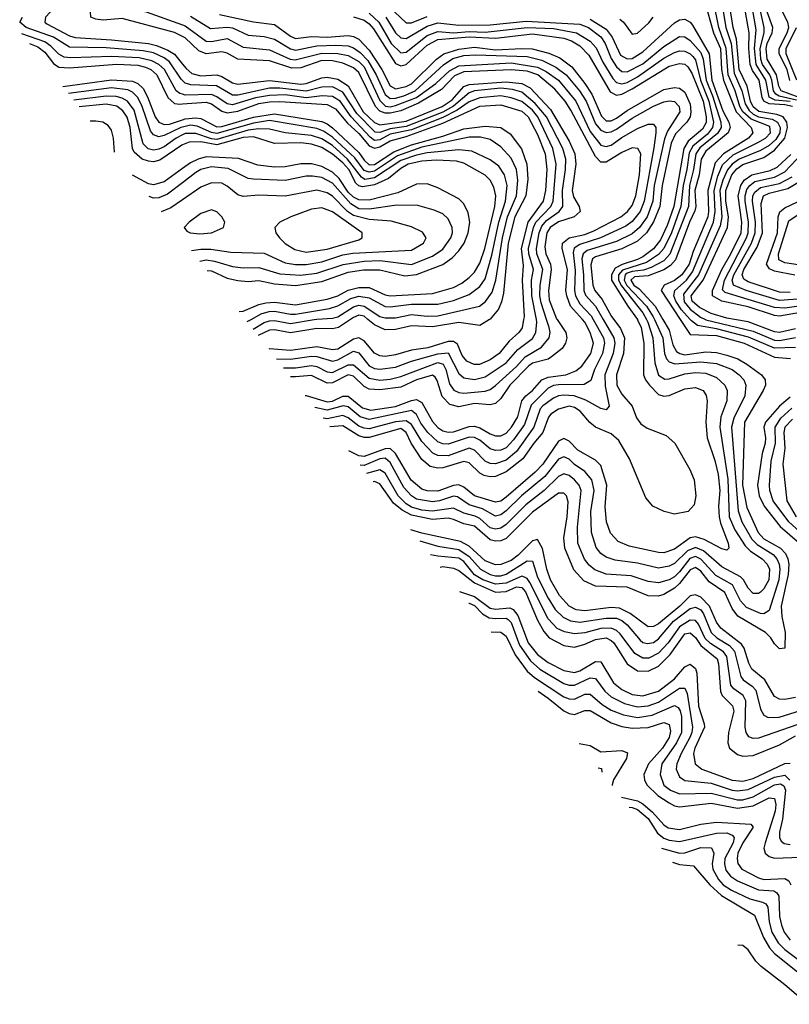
# Model space of a CAD drawing. Header units: inches. Extents: x 884549 to 1028252, y 526810 to 653624.
# Tile 230 of 256: x 899381 to 902307, y 607396 to 611140. Entities that reach past the tile are written whole.
import ezdxf

# ---------------------------------------------------------------- set-up
doc = ezdxf.new("R2010")
doc.units = ezdxf.units.IN
doc.header["$MEASUREMENT"] = 0
for name, color, linetype in [('A8691', 7, 'Continuous'), ('A9600', 7, 'Continuous'), ('A9601', 7, 'Continuous')]:
    doc.layers.add(name, color=color, linetype=linetype)

msp = doc.modelspace()

# ---------------------------------------------------------------- linework, layer by layer
at = {"layer": 'A8691', "color": 5}
for points, elevation in [([(900000, 611461.5), (899986.9, 611450), (899950, 611429.7), (899870, 611409.1), (899810, 611378), (899753.9, 611366.1), (899730, 611355.6), (899695.8, 611330), (899653.5, 611270), (899621, 611239), (899590, 611217.7), (899513.4, 611186.6), (899478.8, 611150), (899476.6, 611130), (899483.9, 611123.9), (899570, 611078.8), (899592.2, 611072.2), (899730, 611063.9), (899870, 611048.8), (899901.4, 611041.4), (899944.5, 611024.5), (899969, 611009), (900000, 610971.2)], 3220), ([(900000, 611075.9), (899970, 611091.1), (899770, 611144.7), (899697.8, 611137.8), (899670, 611142.1), (899651.1, 611150), (899649.9, 611170), (899767.2, 611292.8), (899841, 611319), (899895, 611345), (899990, 611373.6), (900000, 611379.2)], 3180), ([(900000, 611343.6), (899910, 611312.4), (899820.1, 611270), (899756.7, 611210), (899757.2, 611190), (899862.3, 611170), (900000, 611120.3)], 3160), ([(900000, 610908.9), (899994.4, 610914.4), (899950, 610980.1), (899930, 610995.5), (899890, 611013.8), (899850, 611021.9), (899710, 611032.4), (899570, 611035.8), (899510, 611073.1), (899404.9, 611110), (899380.9, 611130), (899391.2, 611150)], 3240), ([(900000, 610856.1), (899990, 610858.9), (899976, 610870), (899930.9, 610950.9), (899909.9, 610970), (899883.8, 610983.8), (899835, 610995), (899730, 611000), (899574.7, 610994.7), (899550, 610997.6), (899530, 611008.9), (899499.6, 611039.6), (899475.9, 611055.9), (899388.9, 611085.7)], 3260), ([(899417.9, 611049), (899450, 611037), (899477, 611017), (899510, 610973.9), (899530, 610959.7), (899570, 610957.1), (899750, 610971.2), (899830, 610966.7), (899859.5, 610959.5), (899879.5, 610950), (899902.3, 610930), (899944.5, 610844.5), (899970, 610821.8), (899990, 610818.8), (900000, 610819.5)], 3280), ([(899545.4, 610886.5), (899730, 610910.9), (899810, 610905.6), (899830, 610897.1), (899850, 610878.6), (899867.2, 610847.2), (899895.9, 610770), (899910, 610749.9), (899930, 610741.3), (899950, 610743), (900000, 610759.5)], 3320), ([(900000, 610731.7), (899993, 610730), (899930, 610699.8), (899910, 610695.1), (899890, 610702), (899877.9, 610717.9), (899846.3, 610810), (899830, 610843.9), (899810, 610863.9), (899792.6, 610872.6), (899730, 610880.6), (899567, 610858.9)], 3340), ([(900000, 610702.1), (899975.2, 610690), (899930, 610656.8), (899910, 610647.3), (899890, 610644.1), (899869.1, 610649.1), (899850, 610667.7), (899815.9, 610795.9), (899790.5, 610830), (899770, 610841.2), (899747.6, 610847.6), (899710, 610849.4), (899586.4, 610834.1)], 3360), ([(900000, 610663.9), (899997.2, 610662.8), (899914.1, 610605.9), (899890, 610600), (899870, 610601.6), (899847, 610610), (899816.6, 610636.6), (899809.2, 610650), (899801.2, 610730), (899790, 610769.4), (899773.6, 610793.6), (899750, 610810.5), (899710, 610818.5), (899606.8, 610808.1)], 3380), ([(899741.4, 610636), (899737.1, 610690), (899730, 610719.4), (899717.5, 610737.5), (899696.4, 610750), (899670, 610754.4), (899648.9, 610754.2)], 3420), ([(900000, 610574.1), (899930, 610523.2), (899890, 610511.8), (899870, 610515.7), (899809.4, 610549)], 3420), ([(900000, 610520.1), (899943.2, 610476.8), (899910, 610463), (899890, 610461.4), (899872.8, 610468.1)], 3440), ([(900000, 610454.9), (899955.8, 610424.2), (899918.6, 610409.5)], 3460)]:
    msp.add_lwpolyline(points, dxfattribs=dict(at, elevation=elevation))
at = {"layer": 'A9600', "color": 5}
msp.add_line((900245.9, 609992, 3360), (900260.5, 610000, 3360), dxfattribs=at)
for points, elevation in [([(900268.7, 609962.9), (900310, 609988.4), (900330, 609994.9), (900350, 609995.9), (900410, 609984.4), (900500.3, 610000)], 3340), ([(900638.2, 610000), (900592.4, 609970), (900570, 609965), (900510, 609966.3), (900410, 609949.7), (900350, 609960.5), (900330, 609959.1), (900290, 609940.1), (900287.8, 609938.6)], 3320), ([(901296.6, 610000), (901291.4, 609968.6), (901279.2, 609950), (901242.4, 609917.6), (901204.4, 609870), (901170, 609846.5), (901129.4, 609829.4), (901108.4, 609828.4), (901081.3, 609841.3), (901063.3, 609863.3), (901045.6, 609905.6), (901030, 609916.5), (901010, 609915.7), (900932, 609892), (900870, 609883.2), (900810, 609865), (900770, 609859.4), (900750, 609862), (900730, 609871.7), (900690, 609919), (900670, 609930), (900650, 609925.7), (900590, 609887.6), (900570, 609884.8), (900510, 609895.8), (900410, 609882.6), (900330, 609888.4), (900327.9, 609887.4)], 3280), ([(900356.7, 609850.6), (900410, 609848.8), (900490, 609860.9), (900510, 609859.7), (900570, 609841.7), (900590, 609846.5), (900650, 609879.1), (900670, 609873.1), (900710, 609823.6), (900730, 609813), (900750, 609810.5), (900810, 609819.2), (900870, 609841.4), (900970, 609869.1), (901010, 609873.7), (901050, 609794.2), (901070, 609778.5), (901110, 609771.7), (901150, 609782), (901230, 609835.6), (901274.3, 609885.7), (901330, 609928.1), (901343.1, 609950), (901347.3, 609990), (901345.4, 610000)], 3260), ([(900383.5, 609816.4), (900430, 609816.2), (900490, 609824.9), (900510, 609821.3), (900550, 609800.8), (900570, 609798.8), (900630, 609827), (900650, 609827.1), (900710, 609777), (900750, 609769.7), (900790, 609773.1), (900830, 609783.2), (900970, 609836.6), (900990.7, 609830), (901000.8, 609810), (901015, 609755), (901031.8, 609731.8), (901050, 609722.5), (901070, 609720), (901150, 609727.3), (901170, 609734), (901190, 609749.1), (901270, 609821.7), (901302.2, 609857.8), (901365.1, 609894.9), (901394.2, 609930), (901397.2, 609950), (901393.4, 609970), (901383.7, 610000)], 3240), ([(901423.7, 610000), (901457.5, 609950), (901460.5, 609930), (901455.7, 609910), (901442.9, 609890), (901402.7, 609857.3), (901390, 609849.6), (901330, 609833.4), (901316.9, 609823.1), (901243.8, 609750), (901210, 609699.2), (901190, 609680.3), (901170, 609675.6), (901110, 609680.8), (901050, 609668.3), (901016.4, 609676.4), (900986.6, 609706.6), (900967.8, 609767.8), (900960.8, 609780.8), (900950, 609788.5), (900890.1, 609770.1), (900830, 609743.1), (900750, 609731.9), (900710, 609735.3), (900690, 609745.4), (900650, 609784.8), (900630, 609789.2), (900570, 609758.9), (900550, 609758.2), (900490, 609786.5), (900430, 609781.6), (900410.4, 609782.1)], 3220), ([(900466, 609711.4), (900470, 609711.4), (900550, 609686.8), (900570, 609688.9), (900610, 609708.4), (900630, 609708.6), (900684.5, 609664.5), (900715.5, 609655.5), (900810, 609669.1), (900870, 609692), (900890, 609695.2), (900910, 609684.7), (900950, 609612.1), (900970, 609589.5), (900990, 609576.4), (901010, 609571), (901030, 609572.2), (901090, 609592.4), (901110, 609594), (901130, 609587.7), (901170, 609565.1), (901190, 609558.1), (901210, 609557.9), (901230, 609568), (901251.3, 609590), (901274.8, 609630), (901290.2, 609690), (901304.8, 609710), (901330, 609730.3), (901365.4, 609770), (901390, 609781.1), (901456.8, 609790), (901495.6, 609804.4), (901517.6, 609822.4), (901551.8, 609870), (901562.1, 609910), (901550.3, 609950), (901528.9, 609990), (901520, 610000)], 3180), ([(901560.8, 610000), (901600, 609930), (901604.4, 609910), (901596.3, 609870), (901565.9, 609810), (901551.8, 609768.2), (901527, 609753), (901428.8, 609751.2), (901410, 609748.9), (901390, 609738.6), (901325.8, 609674.2), (901299.5, 609600.5), (901258.3, 609541.7), (901230, 609512.5), (901210, 609503.2), (901190, 609502.1), (901170, 609508.6), (901130, 609541), (901110, 609551.1), (901090, 609552.3), (901010, 609525.6), (900990, 609527), (900970, 609534.7), (900932.1, 609570), (900906.1, 609606.1), (900890, 609638.7), (900870, 609654.2), (900710, 609619.1), (900675.9, 609630), (900630, 609667.4), (900611, 609671), (900550, 609654.7), (900502.5, 609665)], 3160), ([(901599.5, 610000), (901640.3, 609930), (901643.4, 609910), (901637.7, 609870), (901605.2, 609790), (901606.4, 609746.4), (901621.5, 609670), (901610, 609656.2), (901590, 609661.3), (901533.7, 609693.7), (901489.5, 609709.5), (901447.9, 609712.1), (901430, 609709.8), (901410, 609700.2), (901370, 609672.1), (901360.3, 609659.7), (901336.2, 609590), (901270, 609498.3), (901230, 609465.2), (901190, 609450.8), (901170, 609452.2), (901150, 609461.4), (901110, 609503.4), (901090, 609510.3), (901010, 609482.1), (900970, 609482.6), (900951, 609491), (900910, 609536.1), (900870, 609600.1), (900850, 609614.6), (900809.3, 609610.7), (900710, 609584.4), (900690, 609586.1), (900670, 609594.5), (900630, 609626.4), (900610, 609634.3), (900550, 609622.1), (900534.5, 609624.4)], 3140), ([(901639.3, 610000), (901665.3, 609965.3), (901680.1, 609930), (901677.1, 609870), (901650, 609790), (901651.4, 609750), (901670, 609715.8), (901709.6, 609670), (901726.5, 609626.5), (901742.8, 609602.8), (901767.1, 609587.1), (901839.2, 609559.2), (901871.3, 609530), (901929.1, 609430), (901945.1, 609390), (901951.8, 609330), (901944.9, 609295.1), (901922.4, 609270), (901870, 609259.7), (901831.6, 609270), (901788.4, 609290), (901761.8, 609321.8), (901699.3, 609470), (901659.3, 609539.3), (901630, 609565.6), (901570, 609590.4), (901548.1, 609608.1), (901511.3, 609651.3), (901490, 609665.4), (901470, 609670.5), (901430, 609658.9), (901400.6, 609639.4), (901391.5, 609628.5), (901369.3, 609570), (901335.1, 609530), (901293.4, 609470), (901230, 609420.2), (901190, 609402.8), (901170, 609401.6), (901147.2, 609407.2), (901130, 609416), (901090, 609455), (901070, 609459.3), (900990, 609435.5), (900970, 609434), (900941.1, 609441.1), (900910, 609467.8), (900869.2, 609530), (900850.8, 609570.8), (900830, 609584.8), (900710, 609551.2), (900690, 609550.6), (900670, 609557.1), (900610, 609595.4), (900560.3, 609591.5)], 3120), ([(901729.1, 610000), (901730, 609998.8), (901743.2, 609970), (901754.4, 609910), (901752.8, 609790), (901759.8, 609770), (901775, 609750), (901810, 609715.1), (901830, 609708.3), (901850, 609711.2), (901910, 609736.5), (901950, 609741.7), (901979.1, 609730), (901991.3, 609711.3), (901995, 609690), (901989, 609610), (901994.1, 609550), (902023.2, 609463.2), (902035.8, 609410), (902043.1, 609350), (902038.1, 609290), (902040.3, 609250), (902045.4, 609225.4), (902074.2, 609150), (902077, 609130), (902070, 609123), (902050, 609128.3), (901983.3, 609163.3), (901950, 609173.2), (901930, 609170), (901870, 609127.2), (901830, 609113.2), (901810, 609113.4), (901698.3, 609138.3), (901655.7, 609155.7), (901627.3, 609187.3), (901612.3, 609230), (901607, 609287), (901612.9, 609370), (901590, 609444.5), (901570, 609465.6), (901503.3, 609503.3), (901470, 609537.5), (901450, 609546.9), (901430, 609536.8), (901369.3, 609450), (901341, 609419), (901230, 609323.7), (901210, 609309.5), (901190, 609305.7), (901109.6, 609329.6), (901070, 609361.9), (901050, 609371.7), (901030, 609369.1), (900970, 609347), (900930, 609347.9), (900910, 609355), (900868.9, 609388.9), (900810, 609490.7), (900790, 609509.1), (900770, 609508.6), (900690, 609479.3), (900670, 609481.9), (900632.2, 609500.2)], 3080), ([(901763.6, 610000), (901769.2, 609990), (901788.3, 609930), (901795.7, 609835.7), (901810, 609788), (901833.1, 609773.1), (901850, 609774), (901910, 609793.7), (901950, 609797.9), (901990, 609795.2), (902030, 609779.9), (902062, 609750), (902070.3, 609730), (902069.9, 609690), (902046.7, 609630), (902042.2, 609590), (902073.2, 609393.2), (902078.3, 609250), (902099.5, 609199.6), (902138.9, 609138.9), (902159.2, 609119.2), (902204, 609090), (902222.2, 609070), (902231.1, 609050), (902228.7, 609010), (902210, 608975.5), (902196.8, 608963.2), (902190, 608957.4), (902170, 608957.7), (902150, 608978), (902133.2, 609010), (902121.7, 609021.7), (902050, 609058.9), (901980.4, 609120.4), (901950, 609132.6), (901919.4, 609120.6), (901870, 609072.4), (901850, 609062.3), (901810, 609054), (901730, 609073.8), (901645.1, 609085.1), (901610, 609096.6), (901590, 609110.6), (901572.7, 609132.7), (901554.4, 609190), (901552.6, 609270), (901565.3, 609350), (901556.7, 609390), (901530, 609421.9), (901490, 609448.5), (901470, 609468.4), (901450, 609477.2), (901430, 609469.4), (901376.8, 609403.2), (901288.4, 609330), (901230, 609272.1), (901210, 609257.5), (901190, 609252.4), (901140.2, 609280.2), (901090, 609295.4), (901045.3, 609325.3), (901030, 609328), (900977.4, 609310), (900950, 609306.2), (900890, 609317.1), (900870, 609329.8), (900841.3, 609361.3), (900790, 609455.5), (900770, 609472.3), (900750, 609469.5), (900690, 609444.9), (900674.9, 609446)], 3060), ([(901794.3, 610000), (901826, 609930), (901832.5, 609870), (901839.8, 609850), (901850, 609838.3), (901871.5, 609831.5), (901970, 609839.4), (902030, 609833), (902089.3, 609809.3), (902116.3, 609790), (902133.4, 609770), (902141.4, 609750), (902138.2, 609710), (902095.6, 609624.4), (902087.1, 609590), (902112, 609272), (902126, 609230), (902164.1, 609164.1), (902184.2, 609144.2), (902246.1, 609106.1), (902259.8, 609090), (902268.1, 609070), (902271, 609050), (902267.5, 609010), (902230, 608893.6), (902210, 608880.8), (902197.6, 608882.4), (902144.6, 608904.6), (902121.2, 608930), (902090.7, 608990.7), (902027, 609027), (901970, 609089), (901950, 609098.5), (901928.5, 609091.5), (901890, 609040.6), (901870, 609021.3), (901850, 609010), (901810, 608999), (901770, 609003.9), (901705.8, 609025.8), (901610, 609031.7), (901568, 609048), (901545.8, 609065.8), (901528, 609088), (901503.5, 609150), (901501.5, 609210), (901516, 609350), (901507.5, 609370), (901490.4, 609390), (901470, 609406.6), (901450, 609413.4), (901430, 609403.1), (901375, 609350), (901304.9, 609295.1), (901230, 609219.9), (901210, 609206.9), (901190, 609202.3), (901170, 609207.4), (901130, 609242.9), (901112.5, 609252.5), (901070, 609263.3), (901030, 609282.2), (900950, 609270.7), (900910, 609274.8), (900870, 609286), (900850, 609299), (900819.3, 609330), (900770, 609416.2), (900750, 609428.3), (900699.8, 609414.4)], 3040), ([(901167.4, 610000), (901130, 609977.4), (901050, 609989), (900950, 609971.4), (900870, 609975.8), (900810, 609961.4), (900770, 609960.5), (900730, 609979), (900704.8, 610000)], 3320), ([(901826, 610000), (901850, 609959.2), (901864, 609904), (901878.6, 609878.6), (901890.3, 609870.3), (901910, 609865.9), (901990, 609877.3), (902030, 609874.2), (902070, 609864.9), (902111.7, 609850), (902145.3, 609830), (902201, 609790), (902215.4, 609770), (902216, 609750), (902208, 609730), (902136.2, 609610), (902129.2, 609370), (902145.5, 609285.5), (902187.9, 609190), (902210, 609165.6), (902272.8, 609130), (902291.8, 609110), (902301, 609090), (902304.8, 609070), (902302.4, 609030), (902276.5, 608910), (902278.9, 608870), (902290.7, 608810), (902290.5, 608749.6), (902270, 608747.8), (902250, 608766.4), (902236.3, 608790), (902216.6, 608810), (902111.4, 608871.3), (902090, 608900.8), (902062.4, 608962.4), (902002.5, 609002.5), (901970, 609042.6), (901950, 609056.4), (901930, 609048.2), (901890, 608996.1), (901870, 608978.4), (901830, 608954.7), (901808.1, 608948.1), (901770, 608949), (901690, 608981.5), (901570, 608986.1), (901526, 609006), (901488, 609048), (901453.8, 609130), (901449.3, 609170), (901462.7, 609250), (901466.3, 609306.3), (901459.9, 609330), (901450, 609339.7), (901430, 609339), (901330, 609267.2), (901230, 609167.1), (901210, 609158.4), (901190, 609156.4), (901170, 609162.2), (901110, 609213.4), (901070, 609222.7), (901030, 609239.5), (901010, 609244), (900950, 609240), (900870, 609255.6), (900834.4, 609274.4), (900801.6, 609301.6), (900750, 609374.9), (900730, 609383.4), (900725, 609382.3)], 3020), ([(901892.4, 610000), (901930, 609943.1), (902030, 609939.6), (902135.8, 609910), (902250, 609856.4), (902311.7, 609851.7)], 2980), ([(902330, 609893), (902250, 609890.9), (902152.3, 609932.3), (902030, 609964.7), (901957.3, 609977.3), (901934.6, 609994.6), (901929.9, 610000)], 2960), ([(901988, 610000), (901990, 609999), (902170, 609955.1), (902250, 609921.9), (902270, 609919.6), (902330, 609931.2)], 2940), ([(902330, 609964.7), (902270, 609950.6), (902250, 609952.9), (902150, 609991.3), (902098.7, 610000)], 2920), ([(902310, 609704.8), (902270, 609670.1), (902216.2, 609610), (902210.4, 609590), (902217, 609550), (902215.6, 609530), (902204.2, 609490), (902186, 609370), (902192.1, 609330), (902210.8, 609290), (902272.4, 609212.4), (902345.2, 609150)], 2980), ([(902372.6, 609170), (902305.3, 609230), (902245, 609310), (902233, 609350), (902232.1, 609370), (902238.5, 609461.5), (902253.9, 609530), (902253.3, 609590), (902274.9, 609625.1), (902317, 609663)], 2960), ([(902319, 609621), (902290, 609590), (902286.1, 609570), (902290.4, 609510), (902282, 609450), (902296.9, 609310), (902332.7, 609250)], 2940), ([(902330, 608562.1), (902290, 608555), (902270, 608556.7), (902250, 608565.9), (902214.1, 608630), (902164.7, 608670), (902152.8, 608692.8), (902135, 608750), (902125.2, 608765.2), (902046.1, 608826.1), (902029.6, 608849.6), (902003.8, 608910), (901970, 608943.9), (901950, 608952.8), (901930, 608949.1), (901890.3, 608909.7), (901810, 608842.8), (901790, 608832), (901770, 608831.5), (901701.4, 608881.4), (901661.7, 608901.7), (901630, 608904.5), (901530, 608891.6), (901496.5, 608896.5), (901469.5, 608909.5), (901433.1, 608950), (901398.9, 609010), (901384.8, 609050), (901368.5, 609128.5), (901350, 609162.7), (901330, 609158.1), (901276.1, 609103.9), (901250, 609083.9), (901210, 609067.7), (901190, 609066.7), (901150, 609082.2), (901090, 609137.4), (901056.2, 609156.2), (900910, 609187.1), (900868, 609200.6)], 2980), ([(900901.6, 609158), (900970, 609138.4), (901050, 609125.9), (901090, 609099.2), (901133, 609050), (901170, 609030.2), (901190, 609025.3), (901210, 609025.5), (901230, 609031.8), (901310, 609082.4), (901330, 609081.5), (901350, 609019.6), (901390, 608940.1), (901417.1, 608897.1), (901447.5, 608867.5), (901474.5, 608854.5), (901510, 608848.7), (901610, 608864.6), (901650, 608864), (901670, 608855), (901690, 608838.6), (901740, 608780), (901750, 608772), (901767.4, 608767.4), (901790, 608771.5), (901810, 608785.3), (901866.9, 608853.1), (901930, 608901.2), (901950, 608905.9), (901960.6, 608900.6), (901970, 608895.6), (901980.4, 608880.4), (902010.3, 608810), (902031.3, 608790), (902079.7, 608759.7), (902098.8, 608738.8), (902123, 608643), (902130.9, 608630), (902165.9, 608605.9), (902179.9, 608590), (902197.6, 608517.6), (902210, 608495.7), (902226.3, 608486.3), (902267.9, 608487.9), (902390, 608525.2)], 2960), ([(902339.6, 608460.4), (902190, 608408.3), (902170, 608406.3), (902153.1, 608413.1), (902142.7, 608430), (902139.7, 608450), (902141.5, 608550), (902131.1, 608570), (902095.7, 608595.7), (902085.2, 608610), (902070, 608719), (902056.8, 608736.8), (902007.8, 608767.8), (901986.6, 608786.6), (901961.1, 608841.1), (901950, 608855.1), (901930, 608856), (901890, 608831.3), (901845.7, 608770), (901810, 608731.4), (901772.4, 608712.4), (901750, 608712.3), (901719.7, 608730), (901664.3, 608804.2), (901650, 608817.1), (901630, 608826.1), (901590, 608824.5), (901530, 608808.6), (901490, 608804.4), (901451.8, 608811.8), (901424.6, 608824.6), (901390, 608861.9), (901320, 609000), (901310, 609015.6), (901300.4, 609020.4), (901290, 609024), (901230, 608997.7), (901190, 608993.2), (901142.1, 609010), (901110, 609029.4), (901070, 609079.5), (901050, 609092.8), (900970, 609099.8), (900943, 609105.4)], 2940), ([(900979.8, 609058.7), (900990, 609060.4), (901030, 609053.9), (901050, 609046), (901110, 608998.5), (901190, 608962.8), (901230, 608965.8), (901270, 608983.1), (901290, 608981.1), (901304.5, 608964.5), (901350, 608856.5), (901373.7, 608813.7), (901393.5, 608790), (901450, 608760.4), (901490, 608754.5), (901530, 608765.7), (901570, 608783.4), (901610, 608789.2), (901630, 608779.9), (901639.7, 608770), (901690.5, 608690.5), (901730, 608663.4), (901770, 608662.1), (901810, 608682.2), (901853.9, 608726.1), (901910, 608804.2), (901930, 608808.1), (901950, 608791), (901970, 608760.1), (902032.5, 608710), (902037.6, 608690), (902044.8, 608584.8), (902051.1, 608570), (902091.4, 608531.4), (902096.1, 608510), (902075.9, 608430), (902073.2, 608390), (902079.9, 608370), (902110, 608346), (902130, 608339.8), (902170, 608342.1), (902270, 608382.4), (902330, 608417)], 2920), ([(901052.9, 608965.8), (901110, 608946.6), (901170, 608902.7), (901190, 608898.3), (901244, 608904), (901257.6, 608897.6), (901274.3, 608874.3), (901314.2, 608770), (901350, 608725.6), (901390, 608695.4), (901450, 608664.8), (901490, 608658), (901510, 608663.8), (901570, 608699), (901590, 608697.9), (901638, 608618), (901670, 608592.9), (901710, 608574.5), (901750, 608569.2), (901810, 608586.8), (901870, 608632.9), (901910, 608678.9), (901930, 608689.7), (901950, 608672.7), (901955.2, 608655.2), (901961.1, 608530), (901983, 608463), (901984.3, 608450), (901948.1, 608370), (901943.1, 608350), (901949.3, 608310), (901974.4, 608290), (902090, 608248.4), (902130, 608244.7), (902170, 608254), (902290, 608311.2), (902310, 608312.9)], 2880), ([(901088.2, 608921), (901090, 608921.6), (901110, 608912.1), (901140.6, 608880.6), (901165.8, 608865.8), (901190, 608862.3), (901230, 608864.7), (901238.6, 608858.6), (901250, 608847.4), (901281.1, 608761.1), (901322.5, 608702.5), (901358.5, 608670), (901450, 608615.9), (901470, 608609), (901490, 608609), (901550, 608637.6), (901570, 608635.1), (901606.1, 608586.1), (901630, 608564.8), (901679.7, 608539.7), (901730, 608527.2), (901770, 608531.2), (901810, 608545), (901890, 608598.2), (901910, 608598.5), (901918.1, 608578.1), (901938.3, 608450), (901936.7, 608430), (901928.9, 608410), (901895.2, 608350), (901879.1, 608310), (901877.3, 608290), (901890, 608261.4), (901910, 608247.4), (902010, 608236.2), (902090, 608209.9), (902110, 608207.2), (902150, 608212.9), (902250, 608260), (902290, 608266.6), (902308.8, 608248.8)], 2860), ([(901173.4, 608812.6), (901210, 608810.4), (901230, 608795.2), (901265.2, 608725.2), (901310, 608662.7), (901338.5, 608638.5), (901450, 608565.4), (901470, 608557), (901490, 608556.3), (901530, 608574.8), (901550, 608575.4), (901596, 608536), (901630, 608514.8), (901676.6, 608496.6), (901730, 608486.3), (901785.1, 608494.9), (901870, 608531.8), (901884.4, 608524.4), (901892.1, 608512.1), (901896.4, 608490), (901896.9, 608430), (901878.6, 608390), (901822.6, 608310), (901816.2, 608270), (901830, 608229.7), (901855.3, 608210), (901890, 608196), (902010, 608198.5), (902110, 608173), (902130, 608173.7), (902170, 608184.7), (902250, 608230.5), (902273.9, 608233.9), (902286.5, 608226.5), (902292.9, 608210), (902280.7, 608099.3), (902270.1, 608050), (902269.8, 608029.8), (902276.2, 608016.2), (902287.3, 608007.3), (902310, 608003.4)], 2840), ([(901351.7, 608586.2), (901390, 608559.9), (901450, 608511.4), (901470, 608501.2), (901490, 608498), (901530, 608512.5), (901550, 608513), (901630, 608465.9), (901670, 608452.6), (901710, 608445.7), (901770, 608447.9), (901830, 608468.1), (901850, 608459.8), (901854.8, 608434.8), (901850.2, 608410), (901824.2, 608370), (901771.5, 608310), (901754.4, 608270), (901756.1, 608250), (901765.8, 608230), (901806.6, 608190), (901850, 608161.6), (901870, 608151), (901890, 608147.3), (902010, 608161.1), (902110, 608141.7), (902170, 608150.5), (902230, 608181.3), (902250, 608178), (902255.4, 608155.4), (902253.4, 608130), (902214.9, 608010), (902210.4, 607990), (902215.3, 607970), (902230, 607958.3), (902250, 607952.1), (902350, 607955.4)], 2820), ([(901507.9, 608387.7), (901550, 608379.9), (901590, 608355.8), (901670, 608361.2), (901692.2, 608352.2), (901688.5, 608330), (901637.9, 608250), (901633.4, 608230), (901633.8, 608227.8)], 2780), ([(901580.4, 608295.7), (901593, 608293), (901594.3, 608278)], 2760), ([(901668.6, 608183.6), (901730, 608170), (901750, 608158.6), (901786.9, 608126.9), (901830, 608077.9), (901846.9, 608066.9), (901890, 608060.2), (901970, 608080.3), (902030, 608088.1), (902160.9, 608080.9), (902168.9, 608070), (902129.7, 608010.3), (902111.8, 607970), (902108.6, 607950), (902111.8, 607931.8), (902126.6, 607910), (902190, 607876.5), (902210, 607870.5), (902290, 607874.6), (902305.1, 607865.1), (902312.2, 607850)], 2780), ([(901698.6, 608145.4), (901710, 608144.7), (901730, 608136.2), (901770, 608102.4), (901806.1, 608046.1), (901830, 608027.6), (901850, 608020.3), (901890, 608014.9), (902030, 608046.8), (902070, 608047.3), (902090, 608038.7), (902097.1, 608030), (902093.1, 608010), (902061.8, 607950), (902060, 607930), (902066, 607906), (902083.1, 607883.1), (902110, 607865.7), (902190, 607831.8), (902247.9, 607827.9), (902259.5, 607819.5), (902266.5, 607806.5), (902269.4, 607730), (902276.6, 607696.6), (902287.6, 607670), (902310, 607640.2)], 2760), ([(901821.3, 607989.6), (901890, 607970.7), (901910, 607972), (901970, 607991.7), (902011.4, 607991.4), (902020.4, 607970), (902013, 607930), (902015.9, 607910), (902037.1, 607870), (902055.4, 607850), (902086.5, 607830), (902156.4, 607796.4), (902204.8, 607784.8), (902217.5, 607777.5), (902225.8, 607765.8), (902229.9, 607709.9), (902240.5, 607670), (902264.1, 607630), (902290, 607604), (902390, 607529.3)], 2740), ([(901862.8, 607936.9), (901890, 607927.1), (901943, 607923), (902004.8, 607850), (902049, 607810), (902174.5, 607734.5), (902208.4, 607650), (902231, 607610), (902250, 607588.9), (902370, 607493.7)], 2720), ([(902375.9, 607395.9), (902290, 607469.8), (902199.5, 607539.5), (902179.3, 607559.3), (902150, 607602.9), (902130, 607619.3), (902111.7, 607620.7)], 2680)]:
    msp.add_lwpolyline(points, dxfattribs=dict(at, elevation=elevation))
at = {"layer": 'A9601', "color": 5}
for points, elevation in [([(901972.9, 611252.9), (902018.2, 611090), (902044.7, 611030), (902048.5, 610950), (902057.2, 610910), (902104.9, 610790), (902162.1, 610730), (902168.3, 610710), (902151.2, 610690), (902056.3, 610630), (902025, 610595), (901996.8, 610490), (902000.2, 610410), (901996.9, 610390), (901941.3, 610258.7), (901925.8, 610210), (901898.8, 610170), (901870, 610148.3), (901830.7, 610130), (901819.6, 610110), (901892.4, 610000)], 2980), ([(901929.9, 610000), (901897, 610037), (901875.1, 610070), (901867.9, 610090), (901871.1, 610110), (901916.5, 610150), (901939.1, 610180.9), (902019.2, 610370), (902024.9, 610410), (902020.7, 610490), (902034.6, 610545.4), (902052.3, 610587.7), (902094, 610626), (902187.5, 610672.5), (902216, 610690), (902236, 610710), (902233.2, 610733.2), (902161.6, 610761.6), (902130.5, 610790), (902118.7, 610810), (902101.1, 610870), (902074.5, 610930), (902066.8, 611030), (902039, 611110), (902018.5, 611210)], 2960), ([(902049.1, 611210), (902065.7, 611110), (902085.4, 611050), (902096.8, 610936.8), (902126.7, 610870), (902139.5, 610819.5), (902154.2, 610794.2), (902170, 610780.2), (902190, 610771), (902241.3, 610761.3), (902261.6, 610750), (902272.5, 610730), (902271, 610710), (902255.4, 610684.6), (902230, 610662), (902197.1, 610642.9), (902115.9, 610610), (902089.5, 610590.5), (902071.4, 610568.6), (902053.8, 610530), (902043.1, 610490), (902050.1, 610390), (902044, 610356), (901961.2, 610170), (901904.4, 610095.6), (901907, 610067), (901930, 610039.2), (901969, 610009), (901988, 610000)], 2940), ([(902098.7, 610000), (902070, 610004.9), (902010, 610022.3), (901966, 610046), (901937.7, 610070), (901934, 610090), (901978.8, 610150), (902072.1, 610350), (902075.2, 610390), (902065.9, 610450), (902065.6, 610490), (902088.2, 610550), (902107.2, 610572.8), (902130, 610589.3), (902210, 610616.5), (902250, 610643.2), (902290.1, 610689.9), (902300.2, 610730), (902298.1, 610750), (902284.1, 610770), (902259.2, 610779.2), (902191, 610791), (902169.1, 610809.1), (902159.2, 610830), (902146.8, 610886.8), (902116.8, 610950), (902106.2, 611066.2), (902093.6, 611110), (902080.5, 611190)], 2920), ([(902319.6, 610810), (902290, 610816.5), (902230, 610819.4), (902210.2, 610830), (902203.6, 610843.6), (902191.8, 610910), (902166.7, 610946.7), (902157.7, 610970), (902152.6, 611030), (902154.7, 611090), (902136.7, 611190)], 2880), ([(902310, 610828.8), (902253.6, 610833.6), (902230, 610845.9), (902217.3, 610910), (902180.8, 610970), (902174.2, 611030), (902181.3, 611101.3), (902165.1, 611190)], 2860), ([(902334.4, 610834.4), (902268.7, 610848.7), (902256.1, 610856.1), (902246.7, 610870), (902240.8, 610910), (902233, 610930), (902205.4, 610970), (902198.8, 610990), (902196, 611030), (902211.2, 611090), (902211.7, 611110), (902193.3, 611190)], 2840), ([(900030, 611153.4), (900106.9, 611106.9), (900170, 611111.8), (900190, 611109.3), (900250, 611081.6), (900310, 611076.2), (900350, 611066.5), (900410, 611028.5), (900430, 611024.6), (900510, 611041), (900582.9, 611042.9), (900630, 611040.5), (900650, 611033.4), (900675.5, 611015.5), (900704.9, 610984.9), (900736.2, 610930), (900770, 610856), (900790, 610840.6), (900810, 610841.2), (900840.8, 610850), (900884.9, 610870), (900991.9, 610968.1), (901028.1, 610991.9), (901070, 611003.4), (901114.2, 611005.8), (901310, 610999.4), (901366.2, 610986.2), (901419.8, 610959.8), (901458.8, 610930), (901508.9, 610868.9), (901534.6, 610830), (901570, 610743.7), (901590, 610719.6), (901610, 610711.2), (901630, 610713.7), (901650, 610724.1), (901710, 610766), (901790, 610811.1), (901830, 610827.8), (901850, 610831.9), (901870, 610829), (901888.5, 610810), (901890.5, 610790), (901844.2, 610715.8), (901832.9, 610687.1), (901793.5, 610510), (901788.5, 610450), (901766.3, 610390), (901737.9, 610350), (901710, 610325.4), (901650, 610296.7), (901537.9, 610262.1), (901523.4, 610250), (901517.8, 610230), (901525, 610170), (901526, 610110), (901532.2, 610092.2), (901570.4, 610050), (901599.5, 610000)], 3140), ([(900139.9, 611159.9), (900270, 611132), (900350, 611121.6), (900410, 611076.7), (900430, 611068.8), (900490, 611076.6), (900550, 611073.2), (900630, 611079.6), (900650, 611076.2), (900670, 611065.7), (900710, 611024.3), (900757.1, 610950), (900789, 610889), (900810, 610877.4), (900850, 610886.1), (900870, 610896.2), (900965.6, 610990), (900993.9, 611010), (901050, 611028.4), (901110, 611035.6), (901190, 611025.2), (901290, 611031), (901328.8, 611028.8), (901393, 611013), (901434.6, 610994.6), (901480.5, 610960.5), (901530, 610897.1), (901556.7, 610856.7), (901592.7, 610772.7), (901610, 610755.1), (901630, 610755.2), (901650, 610765), (901690, 610795.2), (901830, 610873.9), (901870, 610882.4), (901890, 610879.3), (901910, 610863.8), (901930, 610819.1), (901933.1, 610790), (901929.8, 610770.2), (901916.9, 610750), (901874, 610706), (901857.2, 610670), (901823, 610510), (901814.5, 610430), (901790, 610370.7), (901764.3, 610330), (901730, 610297.5), (901670, 610268.3), (901570, 610237.9), (901558.8, 610230), (901552.7, 610207.3), (901560.1, 610130), (901568, 610110), (901595.9, 610075.9), (901631, 610011), (901639.3, 610000)], 3120), ([(900650, 611150.3), (900690, 611138.2), (900710, 611124.2), (900725.7, 611105.7), (900810, 610972.8), (900830, 610963.9), (900850, 610969.7), (900930, 611042.8), (900970, 611064.2), (901090, 611074.6), (901190, 611069.9), (901330, 611086.1), (901450, 611069.3), (901479.2, 611059.2), (901510, 611040.8), (901544.8, 611004.8), (901626.1, 610866.1), (901650, 610853.4), (901670, 610856.6), (901710, 610876.6), (901850, 610962.9), (901890, 610973.8), (901910, 610970.2), (901920.8, 610960.8), (901936.4, 610936.4), (901979.1, 610830), (901990.7, 610770), (901990.5, 610749.5), (901976.8, 610723.2), (901922.2, 610677.8), (901905.4, 610650), (901868, 610430), (901842.6, 610357.4), (901817.5, 610302.5), (901790.9, 610269.1), (901750, 610238.2), (901730, 610227.5), (901671.1, 610209), (901645.2, 610194.8), (901630.3, 610170), (901631.5, 610150), (901692.8, 610050), (901729.1, 610000)], 3080), ([(900710, 611164.5), (900746.6, 611130), (900793.1, 611050), (900830, 611014.4), (900850, 611016.5), (900930, 611079.2), (900970, 611095.4), (901030, 611090.4), (901090, 611095.4), (901150, 611092.6), (901310, 611110), (901410, 611105.8), (901497.7, 611090), (901550, 611058.2), (901572.9, 611032.9), (901598, 610978), (901636.3, 610916.3), (901650, 610901.2), (901670, 610896.1), (901690, 610901.2), (901730, 610923), (901830, 610994), (901870, 611015.8), (901890, 611021.3), (901910, 611020.2), (901930, 611010.7), (901940.2, 611000.2), (901950, 610987), (901968.8, 610910), (902000.5, 610830), (902019, 610750), (902015.1, 610730), (901995.6, 610704.4), (901940.5, 610659.5), (901926.2, 610633.8), (901917.6, 610570), (901903.6, 610510), (901895.1, 610430), (901858.7, 610330), (901830.4, 610269.6), (901810, 610246.8), (901763.7, 610216.3), (901672.5, 610187.5), (901657.8, 610170), (901657.6, 610150), (901668.5, 610128.5), (901750, 610024.8), (901763.6, 610000)], 3060), ([(900772.5, 611150), (900810, 611089.6), (900830, 611070.6), (900850, 611069), (900930, 611115.5), (900970, 611128), (901050, 611118.5), (901170, 611120.8), (901306.3, 611133.7), (901510, 611123.1), (901543.4, 611110), (901590, 611075.1), (901607.2, 611050), (901630, 610992.8), (901650, 610960.1), (901670, 610942.7), (901690, 610941.2), (901750, 610971.8), (901830, 611037.7), (901890, 611076.2), (901910, 611075), (901930, 611060.5), (901970, 611015.6), (901979.6, 610990), (901990.5, 610910), (902015.4, 610850), (902047, 610750), (902047.2, 610730), (902033.3, 610706.7), (901967.3, 610652.7), (901951.3, 610630), (901942.8, 610570), (901926.9, 610510), (901923.4, 610430), (901852.1, 610247.9), (901830, 610223.6), (901782.3, 610197.7), (901753, 610187), (901710, 610182.8), (901690, 610175.7), (901683, 610170), (901679, 610150), (901689.7, 610129.7), (901764, 610050), (901789.8, 610010), (901794.3, 610000)], 3040), ([(900806.1, 611170), (900850, 611128.3), (900870, 611127.6), (900930, 611151.5)], 3020), ([(901550, 611142.2), (901610, 611103.8), (901633.8, 611073.8), (901665.1, 611005.1), (901690, 610991.1), (901710, 610992.8), (901750, 611017.4), (901870, 611128.4), (901890, 611139.8), (901910, 611141.5), (901930, 611130.7), (901938.7, 611118.8), (902001.7, 611010), (902012.1, 610910), (902053.9, 610793.9), (902077.3, 610750), (902082.4, 610730), (902074, 610710), (901990, 610639.7), (901972.1, 610610), (901963.6, 610550), (901947.5, 610490), (901950.9, 610430), (901947.2, 610412.8), (901926.9, 610370), (901873.6, 610226.4), (901855, 610205), (901830, 610189.3), (901770, 610166.2), (901718.3, 610161.7), (901704.1, 610150), (901716.4, 610130), (901735.9, 610115.9), (901796.6, 610050), (901826, 610000)], 3020), ([(901662, 611142.1), (901676, 611130), (901710, 611084.5), (901730, 611088.7), (901772.2, 611127.8), (901789.4, 611150)], 2980), ([(902343.9, 610843.9), (902275.8, 610870), (902267.4, 610887.4), (902257.8, 610930), (902222.3, 610990), (902218.6, 611030), (902222.9, 611050), (902241.5, 611090), (902244, 611110), (902222.2, 611170)], 2820), ([(902309.3, 610909.3), (902298.2, 610950), (902268.6, 611010), (902268.9, 611030), (902299.1, 611090), (902304.7, 611110), (902301.8, 611130), (902280.7, 611170)], 2780), ([(900000, 611120.3), (900010, 611116.7), (900090, 611058.4), (900110, 611056.5), (900170, 611068.2), (900230, 611035.8), (900330, 611025.8), (900409.8, 610989.8), (900427.7, 610987.7), (900530, 611012.5), (900590, 611012), (900630, 611003.2), (900670, 610981.3), (900690, 610961.2), (900750, 610833), (900771.7, 610811.7), (900790, 610808.9), (900810, 610813.8), (900890, 610844.6), (900963.2, 610896.8), (901014.4, 610945.6), (901050, 610964.6), (901250, 610975.7), (901350, 610959.8), (901382.7, 610942.7), (901429.6, 610909.6), (901495.2, 610830), (901550, 610715.1), (901590, 610662.8), (901610, 610657.1), (901630, 610663.4), (901670, 610692.1), (901730, 610726.3), (901770, 610743), (901790, 610743.2), (901799, 610730), (901799.9, 610710), (901792.2, 610652.2), (901755.5, 610450), (901739.6, 610410), (901710, 610372.9), (901685.5, 610354.5), (901589.1, 610310.9), (901510, 610284.9), (901489.4, 610270.6), (901484.9, 610255.1), (901493.3, 610186.7), (901490.7, 610110), (901494.6, 610090), (901510, 610059.5), (901553.3, 610013.3), (901560.8, 610000)], 3160), ([(902335.7, 610910), (902294.7, 611010), (902294.7, 611030), (902334.2, 611110)], 2760), ([(901520, 610000), (901475, 610050), (901460.7, 610090), (901457.2, 610110), (901463.1, 610190), (901443.4, 610270), (901445.2, 610290), (901469.5, 610310.4), (901530, 610323), (901563.5, 610336.5), (901666.4, 610390), (901692.3, 610410), (901710, 610433.7), (901723.3, 610470), (901737.7, 610550), (901742.1, 610630), (901730.6, 610650.6), (901710, 610652.2), (901670, 610635.5), (901610, 610598.4), (901590, 610598), (901570, 610619.6), (901476.3, 610796.3), (901454.3, 610830), (901415.7, 610875.7), (901350.6, 610930.6), (901310, 610944.3), (901250, 610949.6), (901070, 610941.3), (901034.1, 610925.9), (900984.9, 610875.1), (900896.9, 610823.1), (900830, 610793.9), (900790, 610784), (900770, 610784.7), (900750, 610791.9), (900733.8, 610810), (900670, 610939.6), (900650, 610956.4), (900610, 610974.6), (900570, 610983.9), (900530, 610984.2), (900450, 610957.4), (900415.1, 610955.1), (900330, 610982.9), (900210, 610989.9), (900170, 611012.3), (900150, 611017.8), (900090, 611010.6), (900061.4, 611021.4), (900010.5, 611070.5), (900000, 611075.9)], 3180), ([(900000, 610971.2), (900014.1, 610954.1), (900035.6, 610935.6), (900070, 610926.9), (900130, 610929.8), (900150, 610923.7), (900190, 610899.8), (900210, 610894.7), (900330, 610909.2), (900450, 610894.6), (900470, 610897.2), (900530, 610919.4), (900550, 610921.8), (900590, 610913.3), (900630, 610889), (900686.6, 610790), (900730, 610748.7), (900750, 610739.5), (900850, 610754.6), (900987.2, 610810), (901025.2, 610834.8), (901070, 610885.5), (901090, 610894.1), (901230, 610903.9), (901290, 610897.5), (901321.3, 610881.3), (901398.4, 610798.4), (901470, 610677.5), (901490.9, 610630), (901495.5, 610590), (901481.6, 610490), (901486.3, 610466.3), (901507.4, 610430), (901511.5, 610410), (901489.5, 610390.5), (901430, 610371.4), (901397.9, 610350), (901385.4, 610330), (901376.8, 610276.8), (901381, 610250), (901398.5, 610210), (901402, 610190), (901390.8, 610110), (901394.5, 610074.5), (901422.2, 610002.2), (901423.7, 610000)], 3220), ([(901383.7, 610000), (901363.2, 610063.2), (901359, 610090), (901359.1, 610130), (901369.6, 610190), (901347.3, 610250), (901345.3, 610270), (901356.3, 610330), (901365.5, 610354.5), (901384.2, 610375.8), (901431.8, 610410), (901445.7, 610430), (901444.7, 610490), (901456.4, 610570), (901457.1, 610610), (901445.7, 610650), (901383.8, 610770), (901340.9, 610820.9), (901290, 610864.3), (901254.8, 610874.8), (901210, 610879.1), (901110, 610868.8), (901090, 610861.6), (901030, 610810.8), (900990, 610788.6), (900850, 610734.4), (900790, 610725.1), (900750, 610711.2), (900732.8, 610712.8), (900663.1, 610783.1), (900610, 610864.2), (900570, 610884.1), (900530, 610883.3), (900470, 610867.9), (900370, 610879.5), (900330, 610879.4), (900210, 610852.4), (900190, 610853.4), (900129, 610889), (900031.7, 610891.7), (900010, 610899), (900000, 610908.9)], 3240), ([(901345.4, 610000), (901327.7, 610090), (901327.1, 610150), (901333.7, 610190), (901316.4, 610250), (901315.6, 610270), (901333.8, 610350), (901342.8, 610370), (901400.1, 610430), (901409, 610450), (901421.1, 610590), (901408, 610650), (901351.1, 610770), (901330, 610796), (901290, 610828.4), (901250, 610843.2), (901210, 610851), (901130, 610842.7), (901090, 610827.2), (901044.2, 610795.8), (900990, 610767.6), (900870, 610721.3), (900790, 610704), (900750, 610683.3), (900730, 610680.9), (900713.2, 610693.2), (900641.7, 610770), (900598.9, 610830), (900570, 610847.8), (900530.3, 610850.3), (900470, 610843.3), (900390, 610853.7), (900330, 610852.1), (900277.3, 610842.7), (900190, 610815.7), (900170, 610819.5), (900130, 610847.1), (900110, 610855.5), (900010, 610853.3), (900000, 610856.1)], 3260), ([(900000, 610819.5), (900090, 610825.8), (900110, 610820), (900150, 610791.7), (900170, 610785.9), (900210, 610792.7), (900290, 610821.3), (900330, 610827.2), (900370, 610829), (900550, 610817.7), (900581.2, 610801.2), (900626.8, 610746.8), (900670, 610707.2), (900710, 610660), (900730, 610651.4), (900750, 610656.7), (900790, 610679.2), (900850, 610695.6), (900990, 610746), (901130, 610810.9), (901210, 610816.4), (901290, 610791.5), (901314.4, 610770), (901350, 610703.8), (901378.5, 610630), (901384.8, 610570), (901379.4, 610490), (901370.7, 610450), (901312.6, 610370), (901287.1, 610270), (901294.5, 610205.5), (901291.6, 610150), (901298.3, 610010), (901296.6, 610000)], 3280), ([(900000, 610759.5), (900010, 610762.8), (900050, 610767.2), (900070, 610763.7), (900130, 610733.1), (900150, 610733.3), (900270, 610769.6), (900350, 610781.9), (900530, 610753.3), (900550, 610744.3), (900570, 610728.1), (900670, 610635.2), (900690, 610605.5), (900710, 610587.8), (900730, 610589.2), (900803, 610637), (900870, 610663.7), (900990, 610697.2), (901070, 610725.5), (901150, 610735), (901210, 610729.9), (901246, 610706), (901288.5, 610648.5), (901308.7, 610590), (901312.9, 610532.9), (901304.8, 610470), (901263.9, 610390), (901237.5, 610290), (901220.5, 610099.5), (901213.2, 610066.8), (901200.9, 610039.1), (901170, 610001.6), (901167.4, 610000)], 3320), ([(900500.3, 610000), (900510, 610001.7), (900570, 610005.1), (900590, 610010.4), (900650, 610048.6), (900670, 610054), (900690.9, 610050.9), (900750, 610011.7), (900770, 610006.3), (900810, 610005.6), (900870, 610019.5), (900930, 610012.9), (900970, 610014.3), (901129.2, 610050.8), (901152, 610068), (901176.7, 610103.3), (901190.6, 610149.4), (901215.9, 610310), (901236.1, 610390), (901269.1, 610470), (901275.1, 610530), (901269.5, 610570), (901250, 610613.5), (901210, 610656.9), (901170, 610684.6), (901133.2, 610693.2), (901090, 610692.7), (900910, 610655.2), (900817.8, 610622.2), (900730, 610563.9), (900710, 610559.7), (900690, 610566.5), (900655.1, 610615.1), (900570, 610693), (900536.5, 610716.5), (900510, 610726.3), (900330, 610756.8), (900270, 610747), (900130, 610707.1), (900110, 610710.7), (900055.6, 610735.6), (900030, 610739.2), (900000, 610731.7)], 3340), ([(900260.5, 610000), (900299, 610021), (900329.3, 610030.7), (900350, 610031.8), (900410, 610020.3), (900430, 610020.8), (900558.3, 610041.7), (900590, 610051.4), (900639.7, 610080.3), (900670, 610088), (900710, 610081.9), (900770, 610049.6), (900790, 610047.9), (900870, 610058.5), (900970, 610057.8), (901030, 610072.4), (901090, 610095.1), (901130, 610125.5), (901150, 610154.7), (901176, 610244), (901202.3, 610370), (901227.6, 610450), (901234, 610510), (901224.2, 610550), (901203.1, 610583.1), (901170, 610606.9), (901100.3, 610640.3), (901050, 610645.5), (900930, 610633.5), (900890, 610625.2), (900830, 610605.1), (900730, 610538.1), (900692.5, 610532.5), (900680.7, 610540.7), (900627.5, 610610), (900570, 610661), (900530, 610687.2), (900490, 610699.5), (900390, 610710), (900330, 610723.5), (900290, 610725.2), (900250, 610719.4), (900130, 610684.4), (900110, 610686.8), (900050, 610707), (900010, 610706.9), (900000, 610702.1)], 3360), ([(900215.7, 610030.5), (900230, 610032.2), (900290, 610057.4), (900316.3, 610063.7), (900350, 610065.7), (900430, 610055.9), (900550, 610076.6), (900590, 610090.4), (900630, 610111.9), (900670, 610121.4), (900710, 610121.6), (900770, 610093.9), (900790, 610090.5), (900950, 610099.3), (901030, 610121.7), (901062, 610138), (901090, 610159), (901110, 610179.7), (901130, 610213.7), (901149.4, 610270), (901186.8, 610430), (901190.6, 610470), (901183.2, 610503.2), (901169.7, 610529.7), (901150, 610549.1), (901070, 610594.8), (901041.5, 610601.5), (900965.3, 610605.3), (900910, 610601.6), (900857.4, 610590), (900830, 610573.9), (900783.5, 610536.5), (900730, 610512), (900684.4, 610504.4), (900670, 610507.7), (900658.8, 610518.8), (900632.4, 610570), (900610, 610595.2), (900570, 610629), (900530, 610654), (900490, 610666.7), (900450, 610671.3), (900350, 610668.8), (900270, 610694.3), (900230, 610691.7), (900130, 610663.6), (900070, 610675.6), (900025.5, 610674.5), (900000, 610663.9)], 3380), ([(900093.3, 610186.6), (900110, 610184.5), (900170, 610156.9), (900210, 610147.7), (900250, 610144), (900290, 610148.1), (900350, 610135.9), (900430, 610128.7), (900530, 610144.1), (900630, 610179.7), (900688.2, 610188.2), (900750, 610188.9), (900845.4, 610165.4), (900890, 610171.6), (900990, 610208.4), (901025.2, 610234.8), (901050, 610260.8), (901070.2, 610290), (901086.5, 610330), (901092.1, 610370), (901085.9, 610405.9), (901070, 610439.9), (901050, 610458.1), (900970, 610500.8), (900930, 610515.8), (900890, 610514.4), (900819, 610481), (900710, 610454.2), (900670, 610454.4), (900650, 610465), (900630, 610483.5), (900595.7, 610535.7), (900570, 610560), (900530, 610581.5), (900490, 610591.6), (900450, 610591.5), (900390, 610580), (900350, 610579.4), (900286.6, 610586.6), (900212.2, 610612.2), (900090, 610618), (900059.3, 610610), (900030, 610595.9), (900000, 610574.1)], 3420), ([(902350, 610026.1), (902270, 610012.7), (902250, 610015.4), (902150, 610047.5), (902050, 610069.4), (902015.5, 610090), (902014.5, 610110), (902050, 610190), (902084.9, 610250), (902123.4, 610330), (902126.6, 610370), (902112.2, 610470), (902122.2, 610510), (902135, 610530), (902164, 610550), (902233.8, 610566.2), (902261, 610579), (902313.2, 610626.8)], 2880), ([(902370, 610054.5), (902290, 610043.1), (902250, 610045.6), (902062.8, 610102.8), (902052.8, 610112.8), (902060.1, 610150), (902144.2, 610310), (902150.6, 610330), (902151.9, 610370), (902138.8, 610450), (902138.5, 610470), (902145.8, 610494.2), (902156.3, 610510), (902175.6, 610524.4), (902250, 610541.6), (902290, 610561.4), (902354.4, 610630)], 2860), ([(900065.6, 610222), (900090, 610226.8), (900122, 610222), (900190, 610201.3), (900230, 610196.6), (900290, 610197.9), (900370, 610173.3), (900448.1, 610168.1), (900510, 610175.7), (900611, 610209), (900690, 610222.2), (900750, 610223.8), (900870, 610208.9), (900950, 610241), (900990, 610267.4), (901020.3, 610310), (901025.8, 610330), (901025, 610350), (901010, 610383.2), (900990, 610401.2), (900956.2, 610416.2), (900894, 610434), (900814.9, 610434.9), (900710, 610419.1), (900670, 610421.1), (900640, 610440), (900570, 610518.5), (900530, 610539.4), (900494.6, 610545.4), (900470, 610544.8), (900390, 610528.3), (900270, 610533.7), (900250, 610536.5), (900173.6, 610573.6), (900110, 610580.3), (900070, 610570.2), (900050, 610558.3), (900000, 610520.1)], 3440), ([(902390, 610081.4), (902270, 610072.1), (902142.4, 610110), (902094.7, 610130), (902089.8, 610150), (902095.9, 610170), (902163.3, 610290), (902177.5, 610330), (902178.1, 610370), (902166.8, 610450), (902168.3, 610470), (902175.6, 610484.4), (902197.7, 610502.3), (902270, 610517.6), (902317.2, 610542.8)], 2840), ([(900034.4, 610261.8), (900070, 610266.9), (900107.5, 610267.5), (900183.5, 610256.5), (900310, 610251.8), (900390, 610215.7), (900429.1, 610209.1), (900470, 610208.4), (900530, 610218.6), (900610, 610245.4), (900648, 610252), (900870, 610264.1), (900915.5, 610290), (900926, 610310), (900912.4, 610332.4), (900870, 610352.3), (900793.2, 610373.2), (900710, 610380.3), (900650, 610395.3), (900626.6, 610410), (900570, 610468.8), (900550, 610481.9), (900510, 610491.9), (900390, 610469.3), (900290, 610472.1), (900230, 610467.6), (900210, 610473.4), (900170, 610507.3), (900150, 610518.1), (900110, 610520.1), (900070, 610503.5), (900000, 610454.9)], 3460), ([(902310, 610102.1), (902270, 610104.1), (902150, 610142.9), (902133.7, 610153.7), (902128.1, 610170), (902134.6, 610190), (902184.8, 610275.2), (902204.5, 610330), (902199.5, 610440.5), (902208.7, 610470), (902230, 610480.1), (902301.6, 610498.4), (902339.4, 610520.6)], 2820), ([(902327.9, 610167.9), (902250, 610184.2), (902232, 610192), (902220.3, 610210), (902261.8, 610330), (902264.8, 610390), (902271.2, 610408.8), (902290, 610424.6), (902361.9, 610458.1)], 2780), ([(902450, 610191.3), (902290, 610214.8), (902266.5, 610226.5), (902266.3, 610250), (902305.5, 610374.6), (902390, 610431.9)], 2760), ([(900704.8, 610000), (900690, 610012.3), (900670, 610015.9), (900650, 610007.7), (900638.2, 610000)], 3320)]:
    msp.add_lwpolyline(points, dxfattribs=dict(at, elevation=elevation))
at = {"layer": 'A9601', "color": 5, "elevation": 3480}
for points in [[(900110, 610416.5), (900070, 610402.4), (900025.3, 610370), (900006, 610350), (900016.3, 610336.3), (900029, 610329), (900065.5, 610325.5), (900110, 610329.6), (900155.8, 610350), (900161, 610370), (900149.8, 610390), (900130, 610409.8)], [(900530, 610423.9), (900490, 610418.9), (900411.7, 610390), (900370.3, 610370), (900350.3, 610350), (900354.2, 610330), (900368.6, 610310), (900390, 610288.6), (900426.4, 610266.4), (900470, 610256.3), (900550, 610266.9), (900670, 610302.3), (900683.4, 610310), (900682.6, 610330), (900570, 610409.6)]]:
    msp.add_lwpolyline(points, close=True, dxfattribs=at)

doc.saveas('drawing.dxf')
